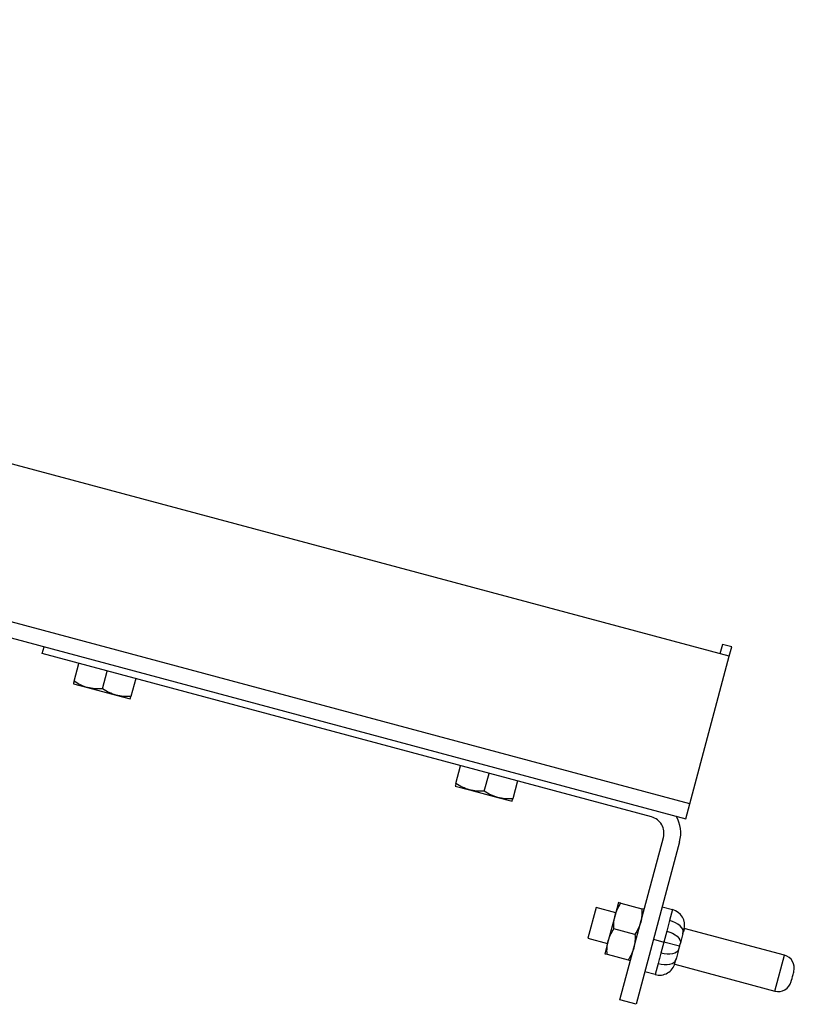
# Model space of a CAD drawing. Header units: inches. Extents: x 0.2 to 10.8, y 0.2 to 8.2.
# Tile 22 of 58: x 4.242 to 4.482, y 6.264 to 6.569. Entities that reach past the tile are written whole.
import ezdxf

# ---------------------------------------------------------------- set-up
doc = ezdxf.new("R2010")
doc.units = ezdxf.units.IN
doc.header["$MEASUREMENT"] = 0

msp = doc.modelspace()

# ---------------------------------------------------------------- linework, layer by layer
for p, q in [((4.461862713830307, 6.37193424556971), (3.337361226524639, 6.673243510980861)), ((4.44962488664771, 6.326262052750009), (3.171785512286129, 6.668658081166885)), ((3.170543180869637, 6.664021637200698), (4.448382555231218, 6.321625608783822)), ((4.459741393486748, 6.375608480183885), (4.45896493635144, 6.372710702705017)), ((4.462639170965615, 6.374832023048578), (4.459741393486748, 6.375608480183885)), ((4.249091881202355, 6.372739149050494), (4.249663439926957, 6.374872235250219)), ((4.437749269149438, 6.322188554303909), (4.249091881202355, 6.372739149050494)), ((4.44962488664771, 6.326262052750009), (4.461862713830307, 6.37193424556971)), ((4.461862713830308, 6.37193424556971), (4.462639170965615, 6.374832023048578)), ((4.258937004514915, 6.36420387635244), (4.260411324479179, 6.3697061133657)), ((4.267741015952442, 6.3618448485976), (4.26921533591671, 6.367347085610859)), ((4.258726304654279, 6.36341753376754), (4.26312831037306, 6.362238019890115)), ((4.27801934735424, 6.364988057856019), (4.276545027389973, 6.35948582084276)), ((4.26312831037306, 6.362238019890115), (4.271932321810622, 6.359878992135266)), ((4.271932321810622, 6.359878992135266), (4.276334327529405, 6.358699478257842)), ((4.377162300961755, 6.332525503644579), (4.378636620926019, 6.338027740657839)), ((4.385966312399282, 6.330166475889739), (4.387440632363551, 6.335668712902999)), ((4.39624464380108, 6.333309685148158), (4.394770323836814, 6.3278074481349)), ((4.376951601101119, 6.331739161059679), (4.381353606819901, 6.330559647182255)), ((4.381353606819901, 6.330559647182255), (4.390157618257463, 6.328200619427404)), ((4.390157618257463, 6.328200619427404), (4.394559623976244, 6.32702110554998)), ((4.448382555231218, 6.321625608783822), (4.44962488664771, 6.326262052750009)), ((4.427951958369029, 6.265501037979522), (4.441432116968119, 6.31580967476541)), ((4.446462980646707, 6.314461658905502), (4.432982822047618, 6.264153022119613)), ((4.420634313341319, 6.294124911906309), (4.418086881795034, 6.28461776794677)), ((4.426695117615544, 6.292500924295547), (4.420634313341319, 6.294124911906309)), ((4.427544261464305, 6.295669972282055), (4.426482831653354, 6.291708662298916)), ((4.428251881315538, 6.295480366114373), (4.434759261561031, 6.293736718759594)), ((4.441070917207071, 6.294338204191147), (4.444290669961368, 6.293475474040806)), ((4.444290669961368, 6.293475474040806), (4.443375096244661, 6.290058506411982)), ((4.426482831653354, 6.291708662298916), (4.424359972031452, 6.283786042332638)), ((4.432636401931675, 6.285814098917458), (4.426129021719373, 6.287557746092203)), ((4.442510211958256, 6.286830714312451), (4.44159463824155, 6.283413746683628)), ((4.447468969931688, 6.28601393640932), (4.447596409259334, 6.286791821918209)), ((4.447826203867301, 6.287351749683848), (4.44755767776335, 6.286349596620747)), ((4.478902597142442, 6.279369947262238), (4.447912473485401, 6.287673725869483)), ((4.418086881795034, 6.28461776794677), (4.424147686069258, 6.282993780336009)), ((4.424359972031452, 6.283786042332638), (4.4232985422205, 6.279824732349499)), ((4.438374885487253, 6.28427647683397), (4.44159463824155, 6.283413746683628)), ((4.44159463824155, 6.283413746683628), (4.440679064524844, 6.279996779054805)), ((4.446424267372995, 6.282119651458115), (4.44159463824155, 6.283413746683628)), ((4.446424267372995, 6.282119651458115), (4.446155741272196, 6.281117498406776)), ((4.446424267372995, 6.282119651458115), (4.446692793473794, 6.283121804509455)), ((4.42400616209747, 6.279635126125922), (4.430513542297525, 6.277891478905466)), ((4.44502233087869, 6.276887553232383), (4.445290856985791, 6.277889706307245)), ((4.445103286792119, 6.277487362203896), (4.445381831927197, 6.278224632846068)), ((4.475926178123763, 6.268261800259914), (4.478902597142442, 6.279369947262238)), ((4.439814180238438, 6.276768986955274), (4.438898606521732, 6.273352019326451)), ((4.444936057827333, 6.276565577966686), (4.475926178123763, 6.268261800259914)), ((4.438898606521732, 6.273352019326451), (4.435678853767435, 6.274214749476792)), ((4.432982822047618, 6.264153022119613), (4.427951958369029, 6.265501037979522))]:
    msp.add_line(p, q)
at = {"flags": 128}
for points in [[(4.44755767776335, 6.286349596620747), (4.447591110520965, 6.286845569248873), (4.447437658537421, 6.287372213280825), (4.447103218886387, 6.287909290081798), (4.446600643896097, 6.288436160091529), (4.445949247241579, 6.288932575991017), (4.445174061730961, 6.289379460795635), (4.444304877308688, 6.289759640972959), (4.44337509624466, 6.290058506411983)], [(4.442510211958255, 6.286830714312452), (4.443439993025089, 6.286531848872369), (4.444309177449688, 6.286151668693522), (4.445084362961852, 6.285704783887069), (4.445735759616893, 6.285208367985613), (4.446238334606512, 6.284681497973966), (4.446572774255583, 6.284144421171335), (4.446726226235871, 6.283617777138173), (4.446692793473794, 6.283121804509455)], [(4.446155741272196, 6.281117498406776), (4.445936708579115, 6.280671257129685), (4.445540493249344, 6.28029189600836), (4.444982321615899, 6.279993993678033), (4.444283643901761, 6.279788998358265), (4.443471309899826, 6.279684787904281), (4.44257653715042, 6.279685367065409), (4.441633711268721, 6.279790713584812), (4.440679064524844, 6.279996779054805)], [(4.439814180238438, 6.276768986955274), (4.440768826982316, 6.276562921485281), (4.441711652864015, 6.276457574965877), (4.442606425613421, 6.27645699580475), (4.443418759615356, 6.276561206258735), (4.444117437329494, 6.276766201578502), (4.444675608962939, 6.277064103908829), (4.44507182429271, 6.277443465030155), (4.445290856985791, 6.277889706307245)]]:
    msp.add_lwpolyline(points, dxfattribs=at)
for centre, radius, start, end in [((4.43640125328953, 6.31715769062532), 0.005208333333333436, 344.9999999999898, 75.00000000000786), ((4.43640125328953, 6.31715769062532), 0.01041666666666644, 344.9999999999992, 30.39787468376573), ((4.442996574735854, 6.288645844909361), 0.005000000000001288, 344.9999999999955, 74.99999999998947), ((4.477824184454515, 6.275345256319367), 0.004166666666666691, 345.0000000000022, 75.0000000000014), ((4.440192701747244, 6.278181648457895), 0.0050000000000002, 255.0000000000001, 345.0000000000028), ((4.47700459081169, 6.272286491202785), 0.004166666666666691, 255.0000000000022, 345.0000000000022)]:
    msp.add_arc(centre, radius, start, end)
for points in [[(4.258937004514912, 6.364203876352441), (4.258808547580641, 6.363724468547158), (4.258726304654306, 6.363417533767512), (4.258726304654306, 6.363417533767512)], [(4.263128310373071, 6.362238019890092), (4.261625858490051, 6.362640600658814), (4.260246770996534, 6.363339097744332), (4.258937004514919, 6.364203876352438)], [(4.267741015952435, 6.361844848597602), (4.266174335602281, 6.361750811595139), (4.264630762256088, 6.361835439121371), (4.263128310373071, 6.362238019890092)], [(4.271932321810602, 6.359878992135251), (4.270429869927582, 6.360281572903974), (4.269050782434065, 6.360980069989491), (4.26774101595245, 6.361844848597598)], [(4.276545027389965, 6.359485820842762), (4.274978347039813, 6.359391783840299), (4.273434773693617, 6.359476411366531), (4.271932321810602, 6.359878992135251)], [(4.276334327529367, 6.35869947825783), (4.276334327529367, 6.35869947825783), (4.276416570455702, 6.359006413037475), (4.276545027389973, 6.359485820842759)], [(4.377162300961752, 6.332525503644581), (4.377033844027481, 6.332046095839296), (4.376951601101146, 6.331739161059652), (4.376951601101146, 6.331739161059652)], [(4.381353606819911, 6.330559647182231), (4.379851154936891, 6.330962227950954), (4.378472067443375, 6.331660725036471), (4.37716230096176, 6.332525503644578)], [(4.385966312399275, 6.33016647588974), (4.384399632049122, 6.330072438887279), (4.382856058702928, 6.33015706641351), (4.381353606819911, 6.330559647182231)], [(4.390157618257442, 6.32820061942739), (4.388655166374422, 6.328603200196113), (4.387276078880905, 6.32930169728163), (4.385966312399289, 6.330166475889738)], [(4.394770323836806, 6.327807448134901), (4.393203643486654, 6.327713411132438), (4.391660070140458, 6.327798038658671), (4.390157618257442, 6.32820061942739)], [(4.394559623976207, 6.32702110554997), (4.394559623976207, 6.32702110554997), (4.394641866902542, 6.327328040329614), (4.394770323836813, 6.327807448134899)], [(4.426482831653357, 6.291708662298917), (4.426845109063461, 6.293060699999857), (4.427473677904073, 6.294301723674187), (4.428251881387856, 6.295480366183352)], [(4.428251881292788, 6.295480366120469), (4.427820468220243, 6.295595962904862), (4.427544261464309, 6.295669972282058), (4.427544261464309, 6.295669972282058)], [(4.434759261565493, 6.293736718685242), (4.434843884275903, 6.292326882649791), (4.43476772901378, 6.290937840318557), (4.434405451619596, 6.289585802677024)], [(4.435466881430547, 6.293547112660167), (4.435466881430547, 6.293547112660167), (4.435190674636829, 6.293621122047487), (4.434759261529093, 6.293736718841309)], [(4.426129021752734, 6.287557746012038), (4.42604439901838, 6.28896758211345), (4.426120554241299, 6.290356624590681), (4.426482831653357, 6.291708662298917)], [(4.424359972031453, 6.283786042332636), (4.424722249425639, 6.285138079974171), (4.425350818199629, 6.286379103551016), (4.42612902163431, 6.287557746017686)], [(4.434405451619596, 6.289585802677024), (4.434043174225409, 6.28823376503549), (4.43341460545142, 6.286992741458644), (4.432636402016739, 6.285814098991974)], [(4.447826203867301, 6.287351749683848), (4.447883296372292, 6.287564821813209), (4.447912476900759, 6.287673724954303), (4.447912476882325, 6.287673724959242)], [(4.42400616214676, 6.279635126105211), (4.423921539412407, 6.281044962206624), (4.423997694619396, 6.2824340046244), (4.424359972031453, 6.283786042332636)], [(4.432636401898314, 6.285814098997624), (4.432721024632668, 6.28440426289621), (4.432644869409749, 6.28301522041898), (4.432282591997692, 6.281663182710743)], [(4.432282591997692, 6.281663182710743), (4.431920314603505, 6.280311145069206), (4.431291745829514, 6.27907012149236), (4.430513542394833, 6.277891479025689)], [(4.423298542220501, 6.279824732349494), (4.423298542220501, 6.279824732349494), (4.423574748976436, 6.279750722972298), (4.424006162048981, 6.279635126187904)], [(4.430513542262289, 6.277891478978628), (4.430944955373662, 6.277775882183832), (4.43122116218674, 6.277701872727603), (4.43122116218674, 6.277701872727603)], [(4.444936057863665, 6.27656557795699), (4.444936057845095, 6.276565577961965), (4.444964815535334, 6.276672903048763), (4.44502233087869, 6.276887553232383)]]:
    msp.add_open_spline(points, degree=3)
for points, knots in [([(4.443375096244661, 6.290058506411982), (4.443230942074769, 6.289520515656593), (4.443097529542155, 6.28897963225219), (4.442809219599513, 6.287903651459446), (4.442654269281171, 6.287368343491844), (4.442510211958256, 6.286830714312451)], [0, 0, 0, 0, 0.5, 0.5, 1, 1, 1, 1]), ([(4.447471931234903, 6.286029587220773), (4.447437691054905, 6.285901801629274), (4.447287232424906, 6.285340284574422), (4.447015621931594, 6.284326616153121), (4.44677326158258, 6.283422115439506), (4.446692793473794, 6.283121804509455)], [0, 0, 0, 0, 0.1644386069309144, 0.7225781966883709, 1, 1, 1, 1]), ([(4.446155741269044, 6.281117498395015), (4.445987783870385, 6.280490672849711), (4.445825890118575, 6.279886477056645), (4.445534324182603, 6.278798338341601), (4.445401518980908, 6.278302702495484), (4.445290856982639, 6.277889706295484)], [0, 0, 0, 0, 0.5, 0.5, 1, 1, 1, 1]), ([(4.440679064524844, 6.279996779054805), (4.44053491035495, 6.279458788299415), (4.440401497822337, 6.278917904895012), (4.440113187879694, 6.277841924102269), (4.439958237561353, 6.277306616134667), (4.439814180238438, 6.276768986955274)], [0, 0, 0, 0, 0.5, 0.5, 1, 1, 1, 1]), ([(4.481029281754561, 6.271208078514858), (4.481029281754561, 6.271208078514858), (4.481212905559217, 6.271893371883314), (4.48166525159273, 6.273581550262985), (4.481848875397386, 6.27426684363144), (4.481848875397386, 6.27426684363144)], [0, 0, 0, 0, 0.5, 0.5, 1, 1, 1, 1])]:
    msp.add_open_spline(points, degree=3, knots=knots)

doc.saveas('drawing.dxf')
